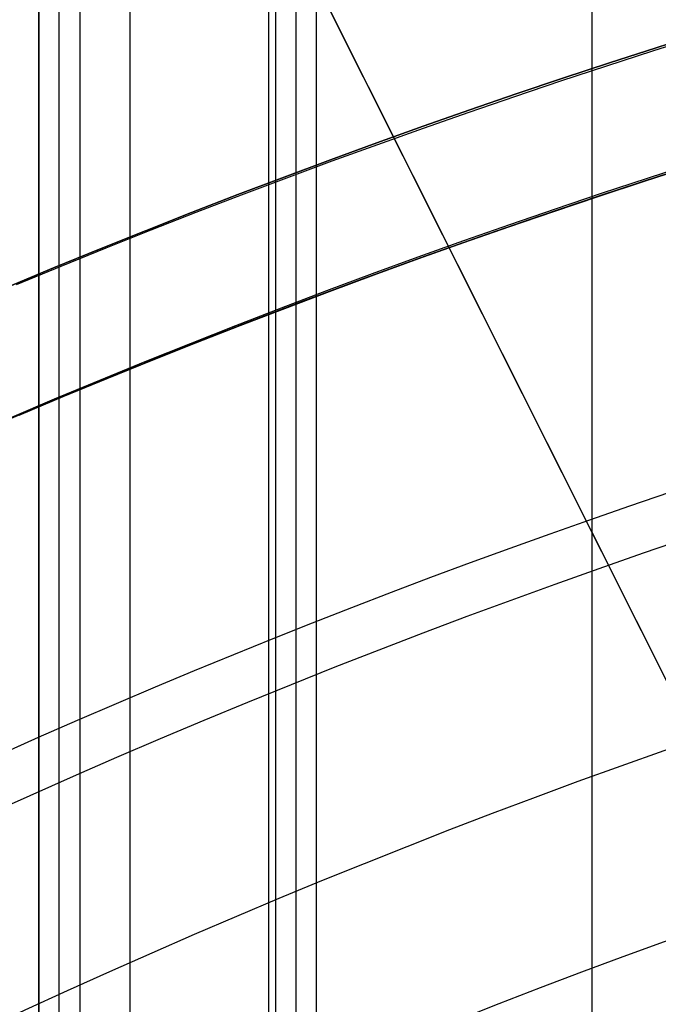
# Model space of a CAD drawing. Extents: x 16051 to 17254, y -2088 to -1046.
# Tile 49 of 62: x 16627.04 to 16632.29, y -1651.19 to -1643.09. Entities that reach past the tile are written whole.
import ezdxf

# ---------------------------------------------------------------- set-up
doc = ezdxf.new("R2010")
doc.units = 0
doc.layers.get('0').update_dxf_attribs({"linetype": 'CONTINUOUS'})
doc.layers.add('COLOR', color=7, linetype='CONTINUOUS')
doc.layers.add('LUZ', color=7, linetype='CONTINUOUS')

msp = doc.modelspace()

# ---------------------------------------------------------------- linework, layer by layer
for p, q in [((16627.53012398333, -1045.626384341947, 60.54780700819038), (16627.53012685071, -1656.040495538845, 60.54780768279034)), ((16629.08690601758, -1655.432951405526, 59.09825660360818), (16629.08690601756, -1045.626384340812, 59.09825660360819)), ((16629.47888446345, -1655.040251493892, 60.99771382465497), (16629.47886410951, -1045.626384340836, 60.99770913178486)), ((16631.74634383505, -1045.626384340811, 59.46858985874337), (16631.74634382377, -1654.194920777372, 59.46858985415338)), ((16627.36141075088, -1656.040496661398, 61.27858423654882), (16627.36141075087, -1048.42542120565, 61.27858423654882)), ((16629.31015131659, -1048.425413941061, 61.72848445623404), (16629.3101513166, -1655.040256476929, 61.72848445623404)), ((16627.19269737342, -1656.040497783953, 62.00936209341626), (16627.19269737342, -1051.224460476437, 62.00936209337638)), ((16627.19269737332, -1051.224460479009, 62.00936209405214), (16627.19269737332, -1656.040497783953, 62.00936209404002)), ((16629.14143749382, -1051.224460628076, 62.45926424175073), (16629.1414374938, -1655.040261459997, 62.4592642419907)), ((16627.9421163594, -1054.956511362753, 63.2086832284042), (16627.94211635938, -1655.527898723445, 63.2086832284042))]:
    msp.add_line(p, q)
at = {"extrusion": (-0.2249510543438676, 1.452188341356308e-14, 0.9743700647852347)}
msp.add_lwpolyline([(1664.039516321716, 16302.87175722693), (1663.564101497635, 16302.53663956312), (1663.09093803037, 16302.1974482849), (1662.620075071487, 16301.85420677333), (1662.151561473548, 16301.50693923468), (1661.685445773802, 16301.15567069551), (1661.221776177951, 16300.80042699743), (1660.760600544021, 16300.44123479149), (1660.301966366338, 16300.07812153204), (1659.84592075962, 16299.71111547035), (1659.3925104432, 16299.34024564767), (1658.941781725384, 16298.96554188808), (1658.493780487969, 16298.58703479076), (1658.048552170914, 16298.20475572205), (1657.606141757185, 16297.81873680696), (1657.166593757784, 16297.42901092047), (1656.729952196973, 16297.03561167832), (1656.296260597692, 16296.63857342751), (1655.865561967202, 16296.2379312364), (1655.437898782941, 16295.83372088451), (1655.01331297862, 16295.42597885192), (1654.591845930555, 16295.0147423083), (1654.173538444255, 16294.60004910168), (1653.75843074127, 16294.18193774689), (1653.346562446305, 16293.76044741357), (1652.937972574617, 16293.33561791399), (1652.532699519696, 16292.90748969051), (1652.130781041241, 16292.47610380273), (1651.732254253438, 16292.0415019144), (1651.337155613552, 16291.60372627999), (1650.94552091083, 16291.16281973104), (1650.557385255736, 16290.71882566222), (1650.172783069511, 16290.27178801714), (1649.79174807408, 16289.82175127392), (1649.414313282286, 16289.36876043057), (1649.040510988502, 16288.91286099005), (1648.670372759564, 16288.45409894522), (1648.303929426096, 16287.99252076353), (1647.941211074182, 16287.52817337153), (1647.582247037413, 16287.0611041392), (1647.227065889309, 16286.59136086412), (1646.875695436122, 16286.1189917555), (1646.528162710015, 16285.64404541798), (1646.184493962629, 16285.16657083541), (1645.84471465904, 16284.6866173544), (1645.508849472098, 16284.20423466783), (1645.176922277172, 16283.71947279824), (1644.848956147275, 16283.23238208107), (1644.524973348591, 16282.74301314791), (1644.204995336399, 16282.25141690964), (1643.889042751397, 16281.75764453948), (1643.577135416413, 16281.26174745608), (1643.269292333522, 16280.76377730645), (1642.965531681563, 16280.26378594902), (1642.665870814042, 16279.76182543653), (1642.370326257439, 16279.25794799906), (1642.078913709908, 16278.752206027), (1641.791648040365, 16278.24465205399), (1641.508543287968, 16277.73533874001), (1641.229612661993, 16277.22431885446), (1640.954868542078, 16276.71164525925), (1640.684322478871, 16276.19737089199), (1640.417985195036, 16275.6815487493), (1640.155866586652, 16275.16423187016), (1639.897975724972, 16274.64547331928), (1639.644320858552, 16274.12532617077), (1639.394909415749, 16273.6038434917), (1639.149748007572, 16273.08107832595), (1638.90884243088, 16272.55708367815), (1638.672197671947, 16272.0319124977), (1638.439817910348, 16271.50561766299), (1638.211706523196, 16270.97825196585), (1637.987866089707, 16270.449868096), (1637.768298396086, 16269.92051862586), (1637.553004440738, 16269.39025599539), (1637.341984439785, 16268.85913249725), (1637.135237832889, 16268.32720026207), (1636.932763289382, 16267.79451124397), (1636.734558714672, 16267.26111720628), (1636.540621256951, 16266.72706970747), (1636.350947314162, 16266.19242008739), (1636.165532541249, 16265.65721945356), (1635.984371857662, 16265.12151866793), (1635.807459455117, 16264.5853683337), (1635.6347888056, 16264.04881878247), (1635.466352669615, 16263.51192006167), (1635.302143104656, 16262.97472192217), (1635.142151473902, 16262.43727380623), (1634.986368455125, 16261.89962483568), (1634.834784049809, 16261.36182380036), (1634.68738759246, 16260.8239191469), (1634.544167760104, 16260.28595896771), (1634.405112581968, 16259.74799099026), (1634.270209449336, 16259.21006256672), (1634.139445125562, 16258.67222066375), (1634.012805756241, 16258.13451185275), (1633.89027687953, 16257.59698230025), (1633.771843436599, 16257.05967775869), (1633.657489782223, 16256.52264355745), (1633.547199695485, 16255.98592459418), (1633.440956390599, 16255.44956532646), (1633.338742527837, 16254.91360976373), (1633.24054022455, 16254.37810145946), (1633.146331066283, 16253.84308350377), (1633.056096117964, 16253.30859851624), (1632.969815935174, 16252.77468863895), (1632.887470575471, 16252.24139553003), (1632.809039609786, 16251.70876035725), (1632.734502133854, 16251.17682379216), (1632.663836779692, 16250.6456260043), (1632.597021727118, 16250.11520665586), (1632.534034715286, 16249.58560489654), (1632.474853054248, 16249.05685935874), (1632.419453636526, 16248.52900815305), (1632.367812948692, 16248.00208886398), (1632.31990708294, 16247.47613854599), (1632.275711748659, 16246.95119371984), (1632.235202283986, 16246.42729036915), (1632.19835366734, 16245.90446393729), (1632.165140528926, 16245.38274932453), (1632.135537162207, 16244.86218088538), (1632.109517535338, 16244.34279242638), (1632.087055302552, 16243.8246172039), (1632.068123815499, 16243.30768792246), (1632.052696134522, 16242.79203673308), (1632.040745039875, 16242.27769523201), (1632.032243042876, 16241.7646944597), (1632.027162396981, 16241.25306489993), (1632.025475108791, 16240.74283647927), (1632.027222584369, 16240.22358770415), (1632.032484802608, 16239.70288842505), (1632.041291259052, 16239.18077019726), (1632.053671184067, 16238.65726517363), (1632.069653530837, 16238.13240610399), (1632.089266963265, 16237.60622633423), (1632.112539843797, 16237.07875980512), (1632.139500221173, 16236.55004105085), (1632.170175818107, 16236.02010519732), (1632.204594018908, 16235.48898796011), (1632.242781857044, 16234.95672564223), (1632.284766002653, 16234.42335513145), (1632.330572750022, 16233.8889138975), (1632.380228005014, 16233.35343998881), (1632.433757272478, 16232.81697202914), (1632.491185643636, 16232.27954921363), (1632.552537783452, 16231.74121130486), (1632.617837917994, 16231.20199862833), (1632.687109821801, 16230.6619520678), (1632.760376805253, 16230.12111306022), (1632.837661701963, 16229.57952359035), (1632.918986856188, 16229.03722618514), (1633.004374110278, 16228.49426390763), (1633.093844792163, 16227.95068035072), (1633.18741970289, 16227.40651963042), (1633.285119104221, 16226.86182637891), (1633.386962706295, 16226.31664573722), (1633.492969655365, 16225.77102334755), (1633.603158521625, 16225.22500534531), (1633.717547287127, 16224.67863835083), (1633.836153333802, 16224.13196946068), (1633.958993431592, 16223.58504623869), (1634.086083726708, 16223.03791670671), (1634.217439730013, 16222.4906293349), (1634.353076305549, 16221.94323303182), (1634.493007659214, 16221.3957771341), (1634.637247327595, 16220.84831139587), (1634.785808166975, 16220.30088597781), (1634.938702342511, 16219.75355143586), (1635.095941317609, 16219.2063587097), (1635.257535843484, 16218.65935911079), (1635.423495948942, 16218.11260431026), (1635.593830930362, 16217.56614632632), (1635.768549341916, 16217.02003751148), (1635.947658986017, 16216.47433053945), (1636.131166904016, 16215.92907839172), (1636.319079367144, 16215.38433434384), (1636.51140186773, 16214.84015195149), (1636.708139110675, 16214.29658503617), (1636.90929500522, 16213.75368767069), (1637.114872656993, 16213.21151416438), (1637.324874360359, 16212.670119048), (1637.539301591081, 16212.12955705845), (1637.758154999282, 16211.58988312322), (1637.981434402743, 16211.05115234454), (1638.209138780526, 16210.51341998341), (1638.441266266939, 16209.97674144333), (1638.677814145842, 16209.4411722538), (1638.918778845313, 16208.90676805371), (1639.164155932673, 16208.37358457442), (1639.413940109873, 16207.84167762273), (1639.668125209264, 16207.31110306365), (1639.926704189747, 16206.78191680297), (1640.189669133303, 16206.25417476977), (1640.457011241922, 16205.72793289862), (1640.728720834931, 16205.20324711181), (1641.004787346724, 16204.68017330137), (1641.285199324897, 16204.15876731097), (1641.569944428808, 16203.63908491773), (1641.859009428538, 16203.12118181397), (1642.152380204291, 16202.60511358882), (1642.450041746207, 16202.09093570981), (1642.751978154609, 16201.57870350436), (1643.058172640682, 16201.0684721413), (1643.368607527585, 16200.56029661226), (1643.683264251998, 16200.05423171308), (1644.002123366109, 16199.55033202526), (1644.32516454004, 16199.04865189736), (1644.652366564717, 16198.5492454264), (1644.983707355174, 16198.05216643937), (1645.319163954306, 16197.55746847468), (1645.658712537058, 16197.06520476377), (1646.002328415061, 16196.5754282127), (1646.349986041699, 16196.08819138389), (1646.701659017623, 16195.6035464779), (1647.057320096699, 16195.12154531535), (1647.416941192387, 16194.64223931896), (1647.78049338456, 16194.16567949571), (1648.147946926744, 16193.69191641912), (1648.519271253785, 16193.22100021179), (1648.894434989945, 16192.75298052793), (1649.27340595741, 16192.2879065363), (1649.656151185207, 16191.82582690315), (1650.042636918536, 16191.36678977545), (1650.432828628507, 16190.91084276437), (1650.826691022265, 16190.45803292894), (1651.22418805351, 16190.00840675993), (1651.625282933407, 16189.5620101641), (1652.029938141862, 16189.11888844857), (1652.43811543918, 16188.67908630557), (1652.849775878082, 16188.24264779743), (1653.264879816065, 16187.80961634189), (1653.683386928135, 16187.38003469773), (1654.105256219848, 16186.95394495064), (1654.530446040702, 16186.53138849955), (1654.95891409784, 16186.11240604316), (1655.390617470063, 16185.69703756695), (1655.825512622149, 16185.28532233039), (1656.263555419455, 16184.87729885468), (1656.704701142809, 16184.47300491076), (1657.148904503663, 16184.07247750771), (1657.596119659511, 16183.67575288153), (1658.046300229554, 16183.2828664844), (1658.499399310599, 16182.89385297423), (1658.955369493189, 16182.50874620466), (1659.414162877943, 16182.12757921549), (1659.8757310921, 16181.75038422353), (1660.340025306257, 16181.37719261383), (1660.806996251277, 16181.0080349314), (1661.276594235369, 16180.64294087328), (1661.748769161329, 16180.28193928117), (1662.223470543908, 16179.92505813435), (1662.700647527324, 16179.5723245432), (1663.180248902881, 16179.22376474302), (1663.662223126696, 16178.8794040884), (1664.146518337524, 16178.539267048), (1664.633082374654, 16178.2033771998), (1665.121862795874, 16177.87175722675)], dxfattribs=at)
at = {"extrusion": (-0.2249510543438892, -6.865564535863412e-14, 0.9743700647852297)}
msp.add_lwpolyline([(1663.281898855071, 16177.87175722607), (1662.815968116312, 16178.20908077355), (1662.352308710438, 16178.55034051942), (1661.890967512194, 16178.89551269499), (1661.431991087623, 16179.24457275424), (1660.975425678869, 16179.59749537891), (1660.521317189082, 16179.95425448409), (1660.069711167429, 16180.31482322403), (1659.620652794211, 16180.67917399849), (1659.174186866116, 16181.04727845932), (1658.730357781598, 16181.41910751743), (1658.289209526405, 16181.79463135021), (1657.850785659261, 16182.17381940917), (1657.41512929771, 16182.55664042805), (1656.98228310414, 16182.94306243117), (1656.552289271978, 16183.33305274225), (1656.125189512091, 16183.72657799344), (1655.70102503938, 16184.12360413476), (1655.279836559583, 16184.52409644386), (1654.861664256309, 16184.92801953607), (1654.446547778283, 16185.33533737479), (1654.034526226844, 16185.7460132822), (1653.625638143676, 16186.16000995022), (1653.219921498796, 16186.57728945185), (1652.817413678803, 16186.99781325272), (1652.418151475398, 16187.42154222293), (1652.022171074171, 16187.84843664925), (1651.62950804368, 16188.27845624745), (1651.240197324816, 16188.711560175), (1650.854273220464, 16189.14770704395), (1650.471769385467, 16189.58685493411), (1650.092718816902, 16190.02896140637), (1649.717153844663, 16190.47398351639), (1649.345106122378, 16190.92187782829), (1648.976606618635, 16191.3726004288), (1648.611685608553, 16191.82610694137), (1648.250372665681, 16192.28235254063), (1647.892696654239, 16192.74129196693), (1647.538685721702, 16193.20287954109), (1647.188367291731, 16193.66706917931), (1646.841768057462, 16194.13381440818), (1646.498913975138, 16194.60306837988), (1646.159830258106, 16195.07478388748), (1645.824541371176, 16195.54891338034), (1645.493071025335, 16196.02540897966), (1645.165442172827, 16196.50422249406), (1644.841677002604, 16196.98530543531), (1644.521796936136, 16197.46860903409), (1644.205822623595, 16197.95408425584), (1643.893773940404, 16198.44168181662), (1643.585669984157, 16198.93135219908), (1643.2815290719, 16199.42304566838), (1642.981368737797, 16199.91671228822), (1642.685205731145, 16200.41230193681), (1642.393056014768, 16200.90976432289), (1642.104934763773, 16201.40904900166), (1641.820856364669, 16201.91010539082), (1641.540834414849, 16202.41288278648), (1641.264881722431, 16202.91733037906), (1640.993010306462, 16203.42339726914), (1640.725231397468, 16203.93103248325), (1640.461555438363, 16204.44018498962), (1640.201992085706, 16204.95080371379), (1639.946550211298, 16205.46283755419), (1639.695237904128, 16205.97623539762), (1639.448062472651, 16206.49094613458), (1639.205030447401, 16207.00691867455), (1638.966147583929, 16207.52410196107), (1638.731418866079, 16208.04244498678), (1638.500848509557, 16208.56189680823), (1638.274439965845, 16209.08240656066), (1638.052195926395, 16209.60392347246), (1637.834118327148, 16210.12639687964), (1637.620208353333, 16210.64977624), (1637.410466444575, 16211.17401114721), (1637.204892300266, 16211.69905134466), (1637.003484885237, 16212.22484673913), (1636.806242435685, 16212.75134741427), (1636.613162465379, 16213.27850364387), (1636.424241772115, 16213.80626590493), (1636.239476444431, 16214.33458489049), (1636.058861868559, 16214.86341152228), (1635.882392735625, 16215.39269696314), (1635.710063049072, 16215.92239262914), (1635.541866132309, 16216.45245020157), (1635.377794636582, 16216.98282163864), (1635.217840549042, 16217.51345918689), (1635.061995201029, 16218.04431539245), (1634.910249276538, 16218.57534311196), (1634.762592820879, 16219.10649552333), (1634.619015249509, 16219.63772613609), (1634.479505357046, 16220.16898880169), (1634.344051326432, 16220.70023772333), (1634.212640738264, 16221.23142746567), (1634.085260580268, 16221.7625129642), (1633.96189725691, 16222.29344953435), (1633.84253659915, 16222.82419288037), (1633.727163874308, 16223.35469910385), (1633.615763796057, 16223.88492471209), (1633.508320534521, 16224.41482662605), (1633.40481772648, 16224.94436218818), (1633.305238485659, 16225.47348916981), (1633.209565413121, 16226.00216577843), (1633.117780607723, 16226.53035066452), (1633.029865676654, 16227.05800292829), (1632.945801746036, 16227.58508212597), (1632.865569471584, 16228.11154827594), (1632.789149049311, 16228.63736186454), (1632.716520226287, 16229.16248385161), (1632.647662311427, 16229.68687567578), (1632.58255418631, 16230.21049925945), (1632.521174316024, 16230.73331701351), (1632.463500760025, 16231.25529184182), (1632.409511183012, 16231.77638714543), (1632.359182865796, 16232.29656682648), (1632.312492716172, 16232.81579529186), (1632.269417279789, 16233.33403745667), (1632.229932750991, 16233.85125874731), (1632.19401498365, 16234.36742510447), (1632.161639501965, 16234.88250298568), (1632.132781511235, 16235.3964593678), (1632.10741590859, 16235.9092617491), (1632.08551729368, 16236.42087815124), (1632.067059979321, 16236.9312771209), (1632.052018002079, 16237.44042773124), (1632.040365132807, 16237.94829958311), (1632.032074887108, 16238.45486280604), (1632.027120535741, 16238.96008805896), (1632.025475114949, 16239.46394653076), (1632.027267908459, 16239.98988506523), (1632.032666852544, 16240.5173112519), (1632.041702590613, 16241.04619228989), (1632.054405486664, 16241.57649474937), (1632.070805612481, 16242.10818457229), (1632.09093273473, 16242.6412270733), (1632.11481630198, 16243.17558694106), (1632.142485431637, 16243.71122823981), (1632.173968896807, 16244.24811441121), (1632.20929511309, 16244.78620827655), (1632.248492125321, 16245.32547203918), (1632.291587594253, 16245.86586728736), (1632.338608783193, 16246.40735499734), (1632.389582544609, 16246.94989553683), (1632.444535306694, 16247.49344866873), (1632.503493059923, 16248.03797355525), (1632.566481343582, 16248.58342876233), (1632.633525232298, 16249.12977226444), (1632.704649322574, 16249.67696144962), (1632.779877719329, 16250.224953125), (1632.859234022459, 16250.77370352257), (1632.94274131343, 16251.32316830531), (1633.030422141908, 16251.87330257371), (1633.122298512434, 16252.4240608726), (1633.218391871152, 16252.97539719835), (1633.318723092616, 16253.52726500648), (1633.423312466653, 16254.07961721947), (1633.532179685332, 16254.63240623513), (1633.645343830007, 16255.18558393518), (1633.762823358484, 16255.73910169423), (1633.884636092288, 16256.29291038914), (1634.010799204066, 16256.84696040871), (1634.141329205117, 16257.40120166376), (1634.276241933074, 16257.95558359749), (1634.415552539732, 16258.51005519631), (1634.559275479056, 16259.06456500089), (1634.707424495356, 16259.61906111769), (1634.860012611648, 16260.17349123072), (1635.017052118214, 16260.72780261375), (1635.178554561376, 16261.28194214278), (1635.344530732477, 16261.83585630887), (1635.514990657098, 16262.38949123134), (1635.689943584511, 16262.94279267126), (1635.869397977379, 16263.4957060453), (1636.05336150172, 16264.04817643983), (1636.241841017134, 16264.60014862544), (1636.434842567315, 16265.15156707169), (1636.632371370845, 16265.70237596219), (1636.834431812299, 16266.25251920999), (1637.041027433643, 16266.80194047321), (1637.25216092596, 16267.35058317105), (1637.467834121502, 16267.89839049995), (1637.688047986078, 16268.44530545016), (1637.91280261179, 16268.99127082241), (1638.142097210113, 16269.53622924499), (1638.375930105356, 16270.08012319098), (1638.614298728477, 16270.62289499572), (1638.857199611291, 16271.16448687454), (1639.104628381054, 16271.70484094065), (1639.356579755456, 16272.24389922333), (1639.613047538, 16272.78160368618), (1639.874024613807, 16273.31789624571), (1640.139502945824, 16273.85271878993), (1640.409473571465, 16274.38601319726), (1640.683926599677, 16274.91772135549), (1640.962851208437, 16275.44778518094), (1641.246235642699, 16275.97614663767), (1641.534067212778, 16276.50274775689), (1641.826332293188, 16277.0275306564), (1642.123016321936, 16277.5504375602), (1642.424103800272, 16278.07141081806), (1642.729578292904, 16278.59039292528), (1643.039422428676, 16279.1073265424), (1643.353617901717, 16279.62215451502), (1643.672145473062, 16280.13481989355), (1643.994984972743, 16280.64526595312), (1644.322115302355, 16281.1534362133), (1644.653514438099, 16281.65927445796), (1644.989159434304, 16282.16272475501), (1645.329026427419, 16282.6637314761), (1645.673090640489, 16283.1622393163), (1646.021326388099, 16283.6581933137), (1646.373707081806, 16284.15153886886), (1646.730205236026, 16284.64222176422), (1647.090792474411, 16285.13018818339), (1647.455439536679, 16285.61538473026), (1647.824116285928, 16286.09775844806), (1648.196791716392, 16286.57725683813), (1648.573433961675, 16287.05382787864), (1648.954010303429, 16287.52742004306), (1649.338487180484, 16287.99798231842), (1649.726830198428, 16288.46546422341), (1650.119004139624, 16288.92981582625), (1650.514972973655, 16289.39098776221), (1650.91469986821, 16289.84893125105), (1651.318147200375, 16290.30359811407), (1651.725276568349, 16290.75494079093), (1652.136048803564, 16291.20291235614), (1652.550423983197, 16291.64746653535), (1652.968361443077, 16292.08855772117), (1653.389819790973, 16292.52614098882), (1653.814756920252, 16292.96017211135), (1654.243130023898, 16293.39060757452), (1654.674895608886, 16293.81740459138), (1655.110009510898, 16294.2405211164), (1655.54842690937, 16294.65991585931), (1655.990102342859, 16295.07554829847), (1656.434989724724, 16295.48737869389), (1656.883042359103, 16295.89536809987), (1657.334212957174, 16296.29947837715), (1657.7884536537, 16296.69967220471), (1658.24571602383, 16297.0959130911), (1658.70595110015, 16297.48816538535), (1659.169109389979, 16297.87639428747), (1659.635140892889, 16298.26056585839), (1660.103995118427, 16298.64064702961), (1660.575621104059, 16299.01660561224), (1661.049967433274, 16299.38841030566), (1661.526982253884, 16299.75603070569), (1662.006613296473, 16300.11943731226), (1662.48880789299, 16300.47860153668), (1662.973512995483, 16300.83349570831), (1663.460675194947, 16301.18409308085), (1663.950240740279, 16301.53036783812), (1664.442155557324, 16301.87229509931), (1664.936365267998, 16302.20985092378), (1665.43281520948, 16302.54301231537), (1665.931450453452, 16302.87175722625)], dxfattribs=at)
at = {"extrusion": (-0.2249510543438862, -8.650935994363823e-14, 0.9743700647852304)}
msp.add_lwpolyline([(1669.489704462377, 16177.87175722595), (1668.979154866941, 16178.18072562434), (1668.470609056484, 16178.49439034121), (1667.964127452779, 16178.81273240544), (1667.45977028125, 16179.13573177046), (1666.957597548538, 16179.46336731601), (1666.457669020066, 16179.79561685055), (1665.960044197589, 16180.13245711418), (1665.464782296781, 16180.47386378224), (1664.971942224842, 16180.81981146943), (1664.481582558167, 16181.17027373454), (1663.993761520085, 16181.52522308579), (1663.508536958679, 16181.88463098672), (1663.02596632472, 16182.24846786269), (1662.546106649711, 16182.616703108), (1662.06901452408, 16182.98930509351), (1661.594746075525, 16183.36624117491), (1661.123356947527, 16183.74747770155), (1660.65490227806, 16184.13298002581), (1660.189436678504, 16184.52271251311), (1659.727014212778, 16184.91663855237), (1659.267688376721, 16185.31472056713), (1658.811512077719, 16185.71692002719), (1658.358537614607, 16186.12319746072), (1657.908816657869, 16186.53351246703), (1657.462400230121, 16186.94782372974), (1657.019338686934, 16187.36608903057), (1656.579681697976, 16187.78826526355), (1656.143478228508, 16188.21430844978), (1655.710776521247, 16188.64417375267), (1655.281624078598, 16189.07781549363), (1654.856067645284, 16189.51518716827), (1654.434153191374, 16189.95624146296), (1654.015925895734, 16190.40093027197), (1653.601430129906, 16190.84920471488), (1653.190709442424, 16191.30101515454), (1652.783806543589, 16191.75631121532), (1652.38076329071, 16192.21504180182), (1651.98162067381, 16192.67715511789), (1651.58641880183, 16193.14259868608), (1651.19519688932, 16193.61131936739), (1650.807993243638, 16194.08326338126), (1650.424845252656, 16194.55837632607), (1650.045789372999, 16195.03660319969), (1649.670861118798, 16195.51788842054), (1649.30009505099, 16196.00217584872), (1648.933524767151, 16196.48940880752), (1648.571182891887, 16196.97953010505), (1648.213101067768, 16197.47248205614), (1647.859309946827, 16197.96820650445), (1647.509839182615, 16198.46664484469), (1647.164717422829, 16198.96773804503), (1646.823972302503, 16199.47142666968), (1646.48763043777, 16199.97765090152), (1646.155717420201, 16200.4863505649), (1645.82825781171, 16200.99746514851), (1645.505275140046, 16201.51093382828), (1645.186791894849, 16202.02669549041), (1644.87282952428, 16202.54468875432), (1644.563408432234, 16203.06485199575), (1644.258547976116, 16203.58712336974), (1643.958266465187, 16204.11144083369), (1643.66258115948, 16204.63774217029), (1643.371508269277, 16205.1659650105), (1643.085062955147, 16205.69604685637), (1642.803259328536, 16206.22792510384), (1642.526110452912, 16206.7615370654), (1642.253628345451, 16207.29681999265), (1641.985823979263, 16207.83371109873), (1641.722707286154, 16208.3721475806), (1641.464287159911, 16208.91206664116), (1641.210571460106, 16209.45340551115), (1640.961567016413, 16209.99610147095), (1640.717279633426, 16210.54009187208), (1640.477714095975, 16211.08531415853), (1640.242874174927, 16211.63170588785), (1640.012762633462, 16212.17920475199), (1639.787381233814, 16212.72774859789), (1639.566730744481, 16213.27727544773), (1639.350810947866, 16213.82772351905), (1639.139620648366, 16214.37903124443), (1638.933157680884, 16214.9311372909), (1638.731418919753, 16215.48398057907), (1638.534400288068, 16216.03750030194), (1638.342096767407, 16216.59163594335), (1638.154502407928, 16217.14632729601), (1637.971610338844, 16217.70151447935), (1637.793412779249, 16218.25713795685), (1637.619901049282, 16218.8131385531), (1637.451065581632, 16219.36945747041), (1637.286895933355, 16219.92603630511), (1637.127380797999, 16220.48281706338), (1636.972508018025, 16221.03974217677), (1636.822264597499, 16221.59675451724), (1636.676636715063, 16222.15379741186), (1636.535609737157, 16222.71081465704), (1636.399168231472, 16223.26775053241), (1636.267295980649, 16223.82454981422), (1636.139975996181, 16224.38115778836), (1636.017190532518, 16224.93752026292), (1635.89892110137, 16225.49358358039), (1635.785148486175, 16226.04929462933), (1635.675852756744, 16226.60460085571), (1635.571013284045, 16227.15945027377), (1635.470608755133, 16227.71379147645), (1635.374617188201, 16228.26757364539), (1635.283015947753, 16228.82074656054), (1635.195781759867, 16229.37326060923), (1635.112890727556, 16229.92506679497), (1635.0343183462, 16230.47611674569), (1634.960039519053, 16231.02636272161), (1634.890028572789, 16231.57575762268), (1634.824259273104, 16232.12425499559), (1634.762704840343, 16232.67180904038), (1634.705337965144, 16233.21837461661), (1634.652130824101, 16233.76390724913), (1634.603055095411, 16234.30836313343), (1634.558081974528, 16234.85169914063), (1634.517182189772, 16235.39387282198), (1634.480326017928, 16235.9348424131), (1634.447483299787, 16236.47456683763), (1634.418623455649, 16237.01300571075), (1634.39371550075, 16237.55011934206), (1634.372728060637, 16238.08586873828), (1634.35562938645, 16238.62021560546), (1634.34238737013, 16239.15312235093), (1634.332969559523, 16239.68455208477), (1634.327343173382, 16240.214468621), (1634.325475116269, 16240.74283647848), (1634.327274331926, 16241.26137739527), (1634.332692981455, 16241.78141063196), (1634.341762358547, 16242.30290266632), (1634.354513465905, 16242.8258193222), (1634.370977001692, 16243.35012577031), (1634.391183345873, 16243.87578652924), (1634.415162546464, 16244.40276546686), (1634.442944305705, 16244.931025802), (1634.474557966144, 16245.46053010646), (1634.510032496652, 16245.99124030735), (1634.549396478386, 16246.52311768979), (1634.592678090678, 16247.05612289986), (1634.639905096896, 16247.59021594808), (1634.691104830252, 16248.12535621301), (1634.746304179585, 16248.66150244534), (1634.805529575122, 16249.19861277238), (1634.868806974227, 16249.73664470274), (1634.93616184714, 16250.27555513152), (1635.007619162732, 16250.81530034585), (1635.083203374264, 16251.35583603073), (1635.162938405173, 16251.89711727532), (1635.246847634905, 16252.43909857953), (1635.334953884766, 16252.98173386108), (1635.427279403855, 16253.52497646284), (1635.523845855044, 16254.06877916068), (1635.624674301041, 16254.61309417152), (1635.729785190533, 16255.15787316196), (1635.839198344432, 16255.70306725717), (1635.952932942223, 16256.24862705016), (1636.071007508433, 16256.79450261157), (1636.193439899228, 16257.34064349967), (1636.320247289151, 16257.88699877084), (1636.451446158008, 16258.43351699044), (1636.587052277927, 16258.98014624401), (1636.727080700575, 16259.52683414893), (1636.871545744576, 16260.07352786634), (1637.020460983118, 16260.62017411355), (1637.173839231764, 16261.16671917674), (1637.331692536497, 16261.71310892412), (1637.494032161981, 16262.25928881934), (1637.66086858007, 16262.80520393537), (1637.832211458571, 16263.35079896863), (1638.008069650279, 16263.89601825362), (1638.188451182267, 16264.44080577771), (1638.373363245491, 16264.98510519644), (1638.562812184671, 16265.52885984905), (1638.756803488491, 16266.07201277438), (1638.955341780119, 16266.6145067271), (1639.158430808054, 16267.15628419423), (1639.366073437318, 16267.69728741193), (1639.578271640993, 16268.23745838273), (1639.795026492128, 16268.77673889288), (1640.016338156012, 16269.31507053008), (1640.242205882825, 16269.85239470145), (1640.472628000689, 16270.38865265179), (1640.70760190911, 16270.92378548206), (1640.947124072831, 16271.45773416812), (1641.191190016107, 16271.99043957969), (1641.439794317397, 16272.52184249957), (1641.692930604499, 16273.05188364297), (1641.950591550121, 16273.58050367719), (1642.2127688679, 16274.10764324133), (1642.479453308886, 16274.6332429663), (1642.750634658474, 16275.15724349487), (1643.026301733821, 16275.67958550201), (1643.306442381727, 16276.20020971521), (1643.591043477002, 16276.71905693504), (1643.880090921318, 16277.23606805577), (1644.173569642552, 16277.75118408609), (1644.471463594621, 16278.26434616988), (1644.773755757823, 16278.77549560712), (1645.080428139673, 16279.28457387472), (1645.391461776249, 16279.79152264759), (1645.706836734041, 16280.29628381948), (1646.026532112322, 16280.79879952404), (1646.350526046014, 16281.29901215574), (1646.67879570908, 16281.79686439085), (1647.011317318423, 16282.29229920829), (1647.348066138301, 16282.78525991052), (1647.689016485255, 16283.27569014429), (1648.034141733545, 16283.76353392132), (1648.383414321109, 16284.24873563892), (1648.736805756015, 16284.73124010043), (1649.094286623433, 16285.21099253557), (1649.455826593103, 16285.68793862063), (1649.821394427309, 16286.16202449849), (1650.190957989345, 16286.63319679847), (1650.564484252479, 16287.10140265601), (1650.941939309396, 16287.56658973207), (1651.323288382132, 16288.02870623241), (1651.708495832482, 16288.48770092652), (1652.097525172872, 16288.9435231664), (1652.490339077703, 16289.39612290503), (1652.886899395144, 16289.8454507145), (1653.287167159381, 16290.29145780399), (1653.691102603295, 16290.73409603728), (1654.098665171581, 16291.17331795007), (1654.509813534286, 16291.60907676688), (1654.924505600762, 16292.04132641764), (1655.342698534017, 16292.47002155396), (1655.764348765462, 16292.89511756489), (1656.189412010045, 16293.31657059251), (1656.617843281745, 16293.7343375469), (1657.049596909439, 16294.14837612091), (1657.484626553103, 16294.55864480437), (1657.922885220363, 16294.96510289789), (1658.364325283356, 16295.36771052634), (1658.808898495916, 16295.76642865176), (1659.256556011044, 16296.16121908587), (1659.707248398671, 16296.55204450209), (1660.160925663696, 16296.93886844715), (1660.617537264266, 16297.32165535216), (1661.077032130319, 16297.70037054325), (1661.53935868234, 16298.07498025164), (1662.004464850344, 16298.44545162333), (1662.472298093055, 16298.81175272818), (1662.942805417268, 16299.17385256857), (1663.415933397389, 16299.53172108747), (1663.891628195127, 16299.88532917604), (1664.369835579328, 16300.23464868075), (1664.85050094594, 16300.5796524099), (1665.333569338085, 16300.92031413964), (1665.81898546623, 16301.25660861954), (1666.306693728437, 16301.58851157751), (1666.796638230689, 16301.9159997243), (1667.288762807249, 16302.23905075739), (1667.78301104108, 16302.55764336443), (1668.279326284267, 16302.87175722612)], dxfattribs=at)
at = {"extrusion": (-0.224951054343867, 3.122427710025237e-15, 0.9743700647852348)}
msp.add_lwpolyline([(1669.796703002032, 16302.51798640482), (1669.282589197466, 16302.21039710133), (1668.770461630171, 16301.8980565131), (1668.26038168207, 16301.58098323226), (1667.752410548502, 16301.2591969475), (1667.246609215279, 16300.93271844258), (1666.743038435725, 16300.60156959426), (1666.241758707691, 16300.26577336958), (1665.742830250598, 16299.92535382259), (1665.246312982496, 16299.58033609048), (1664.752266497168, 16299.23074638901), (1664.260750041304, 16298.87661200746), (1663.771822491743, 16298.51796130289), (1663.285542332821, 16298.1548236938), (1662.801967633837, 16297.78722965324), (1662.32115602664, 16297.41521070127), (1661.843164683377, 16297.03879939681), (1661.368050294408, 16296.65802932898), (1660.895869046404, 16296.27293510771), (1660.426676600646, 16295.88355235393), (1659.960528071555, 16295.48991768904), (1659.497478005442, 16295.09206872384), (1659.037580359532, 16294.690044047), (1658.580888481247, 16294.28388321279), (1658.127455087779, 16293.87362672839), (1657.677332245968, 16293.45931604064), (1657.230571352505, 16293.04099352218), (1656.78722311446, 16292.61870245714), (1656.347337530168, 16292.19248702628), (1655.910963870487, 16291.76239229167), (1655.478150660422, 16291.32846418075), (1655.048945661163, 16290.89074947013), (1654.623395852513, 16290.44929576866), (1654.201547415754, 16290.00415150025), (1653.783445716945, 16289.55536588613), (1653.369135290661, 16289.10298892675), (1652.958659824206, 16288.64707138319), (1652.55206214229, 16288.18766475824), (1652.14938419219, 16287.72482127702), (1651.750667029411, 16287.25859386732), (1651.355950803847, 16286.7890361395), (1650.965274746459, 16286.31620236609), (1650.578677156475, 16285.84014746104), (1650.196195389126, 16285.36092695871), (1649.81786584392, 16284.8785969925), (1649.443723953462, 16284.3932142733), (1649.073804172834, 16283.90483606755), (1648.708139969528, 16283.41352017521), (1648.346763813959, 16282.9193249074), (1647.989707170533, 16282.42230906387), (1647.637000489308, 16281.9225319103), (1647.28867319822, 16281.42005315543), (1646.944753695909, 16280.91493292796), (1646.605269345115, 16280.40723175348), (1646.270246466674, 16279.89701053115), (1645.939710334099, 16279.3843305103), (1645.613685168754, 16278.86925326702), (1645.292194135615, 16278.35184068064), (1644.975259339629, 16277.83215491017), (1644.662901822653, 16277.31025837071), (1644.355141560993, 16276.78621370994), (1644.051997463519, 16276.26008378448), (1643.753487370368, 16275.73193163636), (1643.459628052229, 16275.2018204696), (1643.170435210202, 16274.66981362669), (1642.885923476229, 16274.13597456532), (1642.606106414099, 16273.60036683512), (1642.330996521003, 16273.06305405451), (1642.060605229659, 16272.52409988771), (1641.794942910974, 16271.98356802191), (1641.534018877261, 16271.44152214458), (1641.277841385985, 16270.89802592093), (1641.026417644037, 16270.35314297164), (1640.779753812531, 16269.80693685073), (1640.537855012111, 16269.25947102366), (1640.300725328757, 16268.71080884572), (1640.068367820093, 16268.16101354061), (1639.840784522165, 16267.6101481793), (1639.617976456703, 16267.05827565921), (1639.399943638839, 16266.50545868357), (1639.186685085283, 16265.95175974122), (1638.978198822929, 16265.39724108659), (1638.774481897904, 16264.84196472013), (1638.575530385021, 16264.28599236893), (1638.381339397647, 16263.72938546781), (1638.191903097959, 16263.17220514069), (1638.00721470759, 16262.61451218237), (1637.827266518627, 16262.05636704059), (1637.652049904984, 16261.4978297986), (1637.481555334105, 16260.93896015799), (1637.315772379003, 16260.379817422), (1637.154689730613, 16259.8204604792), (1636.998295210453, 16259.26094778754), (1636.84657578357, 16258.70133735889), (1636.69951757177, 16258.14168674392), (1636.557105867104, 16257.58205301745), (1636.419325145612, 16257.02249276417), (1636.286159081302, 16256.4630620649), (1636.157590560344, 16255.90381648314), (1636.033601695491, 16255.34481105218), (1635.914173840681, 16254.78610026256), (1635.799287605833, 16254.22773805), (1635.688922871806, 16253.66977778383), (1635.58305880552, 16253.11227225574), (1635.481673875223, 16252.55527366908), (1635.38474586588, 16251.99883362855), (1635.29225189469, 16251.44300313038), (1635.204168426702, 16250.88783255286), (1635.120471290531, 16250.33337164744), (1635.041135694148, 16249.77966953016), (1634.966136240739, 16249.22677467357), (1634.895446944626, 16248.67473489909), (1634.829041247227, 16248.12359736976), (1634.766892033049, 16247.57340858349), (1634.708971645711, 16247.02421436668), (1634.655251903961, 16246.4760598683), (1634.605704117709, 16245.92898955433), (1634.560299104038, 16245.38304720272), (1634.519007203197, 16244.83827589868), (1634.481798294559, 16244.29471803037), (1634.448641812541, 16243.75241528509), (1634.419506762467, 16243.21140864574), (1634.394361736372, 16242.67173838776), (1634.373174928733, 16242.13344407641), (1634.355914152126, 16241.5965645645), (1634.342546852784, 16241.06113799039), (1634.333040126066, 16240.52720177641), (1634.327360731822, 16239.99479262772), (1634.325475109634, 16239.46394653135), (1634.3272267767, 16238.95230325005), (1634.33250195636, 16238.43920659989), (1634.341330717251, 16237.92468877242), (1634.353742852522, 16237.40878257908), (1634.369767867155, 16236.89152145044), (1634.389434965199, 16236.37293943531), (1634.412773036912, 16235.8530711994), (1634.43981064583, 16235.33195202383), (1634.470576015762, 16234.80961780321), (1634.505097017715, 16234.28610504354), (1634.543401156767, 16233.76145085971), (1634.585515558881, 16233.23569297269), (1634.631466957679, 16232.70886970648), (1634.681281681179, 16232.18101998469), (1634.7349856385, 16231.65218332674), (1634.792604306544, 16231.12239984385), (1634.854162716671, 16230.5917102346), (1634.919685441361, 16230.06015578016), (1634.989196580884, 16229.5277783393), (1635.062719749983, 16228.99462034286), (1635.140278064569, 16228.46072478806), (1635.221894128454, 16227.92613523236), (1635.307590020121, 16227.39089578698), (1635.397387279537, 16226.85505111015), (1635.491306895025, 16226.31864639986), (1635.589369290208, 16225.78172738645), (1635.691594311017, 16225.24434032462), (1635.798001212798, 16224.70653198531), (1635.908608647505, 16224.16834964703), (1636.023434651, 16223.62984108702), (1636.142496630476, 16223.09105457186), (1636.265811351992, 16222.55203884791), (1636.393394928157, 16222.01284313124), (1636.525262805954, 16221.47351709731), (1636.661429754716, 16220.93411087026), (1636.801909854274, 16220.39467501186), (1636.946716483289, 16219.85526051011), (1637.09586230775, 16219.31591876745), (1637.249359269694, 16218.77670158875), (1637.407218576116, 16218.23766116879), (1637.569450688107, 16217.69885007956), (1637.736065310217, 16217.16032125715), (1637.907071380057, 16216.62212798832), (1638.082477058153, 16216.08432389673), (1638.262289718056, 16215.5469629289), (1638.44651593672, 16215.01009933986), (1638.635161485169, 16214.4737876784), (1638.82823131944, 16213.93808277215), (1639.025729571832, 16213.40303971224), (1639.227659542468, 16212.86871383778), (1639.434023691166, 16212.33516072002), (1639.644823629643, 16211.80243614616), (1639.860060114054, 16211.27059610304), (1640.079733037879, 16210.73969676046), (1640.30384142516, 16210.20979445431), (1640.532383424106, 16209.68094566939), (1640.765356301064, 16209.15320702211), (1641.002756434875, 16208.62663524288), (1641.244579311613, 16208.10128715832), (1641.490819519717, 16207.57721967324), (1641.741470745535, 16207.0544897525), (1641.996525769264, 16206.53315440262), (1642.255976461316, 16206.01327065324), (1642.519813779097, 16205.49489553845), (1642.788027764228, 16204.97808607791), (1643.060607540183, 16204.46289925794), (1643.337541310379, 16203.94939201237), (1643.618816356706, 16203.43762120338), (1643.904419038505, 16202.92764360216), (1644.194334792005, 16202.41951586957), (1644.488548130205, 16201.91329453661), (1644.787042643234, 16201.40903598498), (1645.089800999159, 16200.90679642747), (1645.396804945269, 16200.40663188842), (1645.708035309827, 16199.90859818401), (1646.02347200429, 16199.41275090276), (1646.343094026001, 16198.91914538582), (1646.666879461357, 16198.42783670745), (1646.994805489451, 16197.93887965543), (1647.326848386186, 16197.45232871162), (1647.662983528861, 16196.96823803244), (1648.003185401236, 16196.4866614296), (1648.347427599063, 16196.00765235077), (1648.695682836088, 16195.53126386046), (1649.047922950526, 16195.05754862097), (1649.404118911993, 16194.58655887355), (1649.764240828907, 16194.11834641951), (1650.128257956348, 16193.65296260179), (1650.496138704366, 16193.19045828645), (1650.867850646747, 16192.73088384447), (1651.243360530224, 16192.27428913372), (1651.622634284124, 16191.82072348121), (1652.005637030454, 16191.37023566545), (1652.392333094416, 16190.92287389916), (1652.782686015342, 16190.47868581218), (1653.176658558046, 16190.03771843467), (1653.574212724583, 16189.60001818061), (1653.975309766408, 16189.16563083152), (1654.379910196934, 16188.73460152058), (1654.787973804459, 16188.30697471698), (1655.199459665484, 16187.88279421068), (1655.614326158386, 16187.46210309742), (1656.03253097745, 16187.04494376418), (1656.45403114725, 16186.6313578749), (1656.878783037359, 16186.22138635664), (1657.306742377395, 16185.8150693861), (1657.737864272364, 16185.41244637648), (1658.172103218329, 16185.01355596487), (1658.609413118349, 16184.61843599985), (1659.049747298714, 16184.22712352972), (1659.493058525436, 16183.83965479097), (1659.939299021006, 16183.45606519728), (1660.388420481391, 16183.07638932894), (1660.840374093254, 16182.7006609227), (1661.295110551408, 16182.3289128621), (1661.752580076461, 16181.96117716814), (1662.21273243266, 16181.59748499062), (1662.675516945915, 16181.23786659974), (1663.14088252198, 16180.8823513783), (1663.608777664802, 16180.53096781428), (1664.079150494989, 16180.18374349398), (1664.551948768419, 16179.8407050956), (1665.027119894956, 16179.50187838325), (1665.504610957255, 16179.16728820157), (1665.984368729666, 16178.83695847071), (1666.466339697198, 16178.51091218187), (1666.950470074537, 16178.18917139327), (1667.436705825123, 16177.87175722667)], dxfattribs=at)
for points in [[(16632.62745123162, -1643.227805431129), (16632.24711514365, -1643.347919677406), (16631.86751914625, -1643.470349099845), (16631.48867751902, -1643.595088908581), (16631.1106045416, -1643.72213431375), (16630.73331449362, -1643.851480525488), (16630.35682165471, -1643.983122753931), (16629.98114030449, -1644.117056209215), (16629.60628472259, -1644.253276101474), (16629.23226918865, -1644.391777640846), (16628.85910798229, -1644.532556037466), (16628.48681538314, -1644.67560650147), (16628.11540567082, -1644.820924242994), (16627.74489312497, -1644.968504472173), (16627.37529202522, -1645.118342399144), (16627.00661665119, -1645.270433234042)], [(16632.55106053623, -1644.300535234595), (16632.17730447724, -1644.421081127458), (16631.80429118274, -1644.543901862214), (16631.43203471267, -1644.668992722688), (16631.06054912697, -1644.796348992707), (16630.68984848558, -1644.925965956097), (16630.31994684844, -1645.057838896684), (16629.95085827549, -1645.191963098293), (16629.58259682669, -1645.328333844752), (16629.21517656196, -1645.466946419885), (16628.84861154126, -1645.60779610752), (16628.48291582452, -1645.750878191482), (16628.11810347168, -1645.896187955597), (16627.75418854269, -1646.043720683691), (16627.39118509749, -1646.193471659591), (16627.02910719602, -1646.345436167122)]]:
    msp.add_lwpolyline(points)
at = {"extrusion": (0, 0, -1)}
for centre, radius, start, end in [((-16652.00356566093, -1705.267930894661, -89.37470231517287), 70.9424557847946, 329.9999999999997, 149.9999999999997), ((-16652.00356566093, -1705.267930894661, -46.50000292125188), 70.9424557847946, 329.9999999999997, 149.9999999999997), ((-16652.00356566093, -1705.267930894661, -259.6250029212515), 65.00000000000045, 330.0000000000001, 149.9999999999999), ((-16652.00356566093, -1705.267930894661, -259.6250029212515), 64, 329.9999999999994, 149.9999999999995)]:
    msp.add_arc(centre, radius, start, end, dxfattribs=at)
for centre, radius, start, end in [((16652.00356566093, -1705.267930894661, 89.37470231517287), 73.2424557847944, 30.0000000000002, 210.0000000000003), ((16652.00356566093, -1705.267930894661, 68.68735261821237), 73.24245578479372, 91.17126672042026, 191.5820307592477), ((16652.00356566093, -1705.267930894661, 46.50000292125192), 71.7424557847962, 52.49999999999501, 187.5000000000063), ((16652.00356570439, -1705.267930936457, 88.63012703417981), 71.44457953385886, 30.0000000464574, 209.9999999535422), ((16652.00356566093, -1705.267930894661, 89.05580518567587), 71.21139006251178, 29.99999999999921, 209.9999999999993), ((16652.00356566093, -1705.267930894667, 88.1250029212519), 70.93945536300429, 75.00000000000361, 164.9999999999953), ((16652.00356566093, -1705.267930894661, 67.93735261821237), 70.94245578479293, 93.83645893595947, 193.7167436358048), ((16652.00356566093, -1705.267930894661, 88.125002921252), 70.93945536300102, 97.49999999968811, 142.4999999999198), ((16652.00356566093, -1705.267930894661, 245.6831232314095), 64.99999999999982, 29.99999999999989, 209.9999999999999), ((16652.00356566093, -1705.267930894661, 245.6831232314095), 63.99999999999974, 30.00000000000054, 210.0000000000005), ((16652.00356566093, -1705.267930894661, 211.3914713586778), 58.01326896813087, 30.00000000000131, 209.9999999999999), ((16652.00356566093, -1705.267930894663, 212.0545527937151), 57.26209357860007, 30.000000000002, 209.9999999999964)]:
    msp.add_arc(centre, radius, start, end)
at = {"extrusion": (0.224951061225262, -1.429237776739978e-08, -0.9743700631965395)}
msp.add_arc((-1705.614892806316, 16241.03167958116, 3681.384600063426), 56.00000007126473, 334.5735870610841, 25.32742621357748, dxfattribs=at)
at = {"extrusion": (-0.2249511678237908, -6.972049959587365e-08, 0.9743700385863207)}
msp.add_arc((1705.621112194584, 16241.0306561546, -3682.300365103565), 56.00000007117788, 154.6725833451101, 205.4263646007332, dxfattribs=at)
at = {"extrusion": (0.8660254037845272, 0.4999999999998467, 1.363579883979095e-13)}
msp.add_arc((-9770.936189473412, 231.7412435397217, 13568.42414632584), 33.12905823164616, 284.2040239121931, 359.9999999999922, dxfattribs=at)
at = {"extrusion": (0.8660254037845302, 0.4999999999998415, 9.438400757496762e-14)}
msp.add_arc((-9770.936189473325, 231.7412435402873, 13568.42414632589), 32.12905823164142, 284.42453348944, 359.9999999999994, dxfattribs=at)
at = {"layer": 'COLOR', "extrusion": (0, 0, -1)}
for centre, radius, start, end in [((-16652.00357279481, -1705.267947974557, 10.54089386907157), 152.392098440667, 333.3815781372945, 153.3815781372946), ((-16652.00357279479, -1705.267947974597, -22.44590218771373), 75.00000000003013, 63.38157813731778, 153.3815781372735), ((-16652.00357279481, -1705.267947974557, -18.68835025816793), 83.81579491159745, 333.3815781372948, 153.3815781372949), ((-16652.00357279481, -1705.267947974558, -33.3991820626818), 73.00000000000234, 63.38157813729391, 243.3815781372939), ((-16652.00357279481, -1705.267947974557, -17.30945272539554), 81.95014076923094, 44.15175681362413, 82.62480954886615), ((-16652.00357279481, -1705.267947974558, -43.50000292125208), 75.00000000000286, 63.38157813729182, 243.3815781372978), ((-16652.00357279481, -1705.267947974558, -32.97295255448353), 75.00000000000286, 63.38157813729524, 243.3815781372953), ((-16652.00357279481, -1705.267947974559, -43.50000292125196), 73.00000000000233, 63.3815781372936, 243.3815781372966), ((-16652.00357279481, -1705.267947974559, -43.50000292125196), 73.00000000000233, 63.3815781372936, 243.3815781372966), ((-16652.00357279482, -1705.267947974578, -26.2000005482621), 61.09154780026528, 333.3815781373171, 153.3815781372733), ((-16652.00357279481, -1705.267947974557, 10.54089386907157), 152.3920984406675, 153.3815781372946, 333.3815781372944), ((-16652.01167515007, -1705.263905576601, -28.2000005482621), 59.50000000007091, 333.3815781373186, 153.3815781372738), ((-16652.01167515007, -1705.263905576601, -26.2000005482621), 59.50000000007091, 333.3815781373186, 153.3815781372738), ((-16652.01167515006, -1705.263905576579, -27.2000005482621), 59.5000000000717, 333.3815781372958, 153.3815781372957), ((-16652.00357279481, -1705.267947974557, -43.50000292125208), 75.0000000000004, 243.3815781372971, 63.38157813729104), ((-16652.00357279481, -1705.267947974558, -32.97295255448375), 74.99999999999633, 243.3815781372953, 63.38157813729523), ((-16652.00357279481, -1705.267947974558, -33.39918206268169), 72.99999999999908, 243.3815781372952, 63.38157813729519), ((-16652.0035727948, -1705.267947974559, -43.50000292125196), 73.00000000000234, 243.3815781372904, 63.38157813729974), ((-16652.0035727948, -1705.267947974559, -43.50000292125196), 73.00000000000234, 243.3815781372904, 63.38157813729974)]:
    msp.add_arc(centre, radius, start, end, dxfattribs=at)
at = {"layer": 'COLOR'}
for centre, radius, start, end in [((16652.00357279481, -1705.267947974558, -35.79999945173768), 153, 26.61842186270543, 206.618421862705), ((16652.00357279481, -1705.267947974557, -11.46081713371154), 152.9999999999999, 26.61842186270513, 206.6184218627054), ((16652.00357279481, -1705.267947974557, -23.63040829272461), 153.0000000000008, 26.61842186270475, 206.6184218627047), ((16652.00357279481, -1705.267947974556, -10.90949982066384), 152.834295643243, 26.61842186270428, 206.6184218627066), ((16652.00357279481, -1705.267947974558, -35.79999945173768), 150, 26.61842186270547, 206.618421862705), ((16652.00357279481, -1705.267947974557, -11.46081713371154), 153, 206.6184218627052, 26.6184218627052), ((16652.00357279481, -1705.267947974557, -35.79999945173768), 153, 206.6184218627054, 26.61842186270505), ((16652.00357279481, -1705.267947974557, -23.63040829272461), 153.0000000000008, 206.618421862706, 26.61842186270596), ((16652.00357279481, -1705.267947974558, -10.90949982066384), 152.8342956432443, 206.6184218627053, 26.61842186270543), ((16652.00357279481, -1705.267947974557, -35.79999945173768), 150, 206.6184218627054, 26.61842186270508), ((16652.00357279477, -1705.267947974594, 30.30000054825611), 61.50000000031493, 73.44631674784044, 114.776338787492), ((16652.00357279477, -1705.267947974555, 28.20000054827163), 61.50000000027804, 73.4463167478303, 114.7763387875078), ((16652.00357279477, -1705.267947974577, 29.25000054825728), 61.50000000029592, 73.44631674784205, 114.7763387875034)]:
    msp.add_arc(centre, radius, start, end, dxfattribs=at)
at = {"layer": 'LUZ'}
for p, q in [((16591.31695520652, -1566.726629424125, -31.04999945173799), (16726.78974693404, -1836.735018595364, -31.04999945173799)), ((16591.31695520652, -1566.726629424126, -32.54999945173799), (16726.78974693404, -1836.735018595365, -32.54999945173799))]:
    msp.add_line(p, q, dxfattribs=at)

doc.saveas('drawing.dxf')
